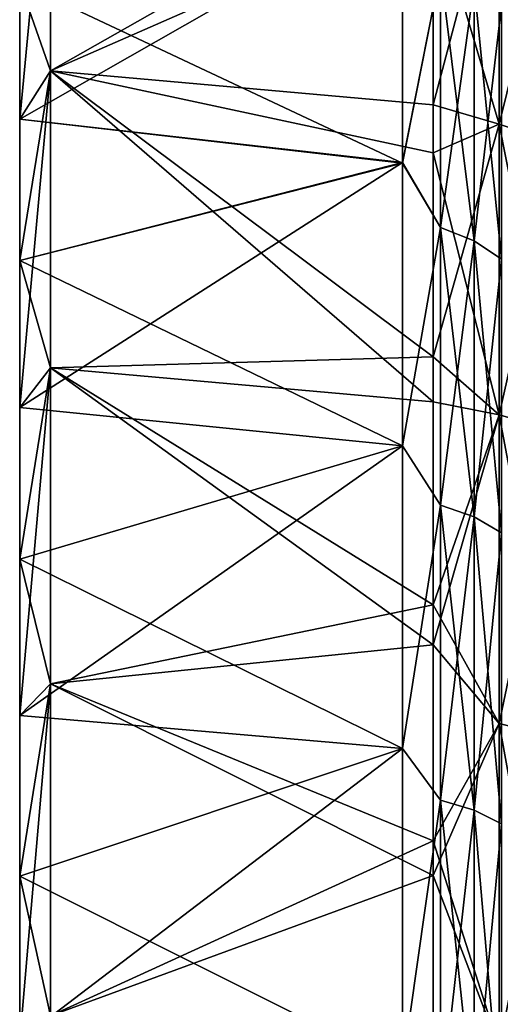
# Model space of a CAD drawing. Header units: metres. Extents: x 26 to 263, y -109 to 109.
# Tile 28 of 256: x 26.26 to 30.34, y -64.12 to -55.78. Entities that reach past the tile are written whole.
import ezdxf

# ---------------------------------------------------------------- set-up
doc = ezdxf.new("R2010")
doc.units = ezdxf.units.M
doc.layers.add('solid_500750', color=7, linetype='CONTINUOUS')

msp = doc.modelspace()

# ---------------------------------------------------------------- linework, layer by layer
at = {"layer": 'solid_500750'}
for points in [[(26.260599, -56.61935, 16.811234), (26.521072, -56.209831, 18.37702), (26.521072, -53.872433, 16.35165)], [(26.260599, -56.61935, 16.811234), (26.521072, -53.872433, 16.35165), (26.260599, -55.46637, 15.816665)], [(26.260599, -55.46637, -30.156075), (26.521072, -53.872433, -30.691061), (26.521072, -56.209831, -32.716431)], [(26.521072, -56.209831, -32.716431), (26.521072, -53.872433, -30.691061), (29.768579, -54.786304, -30.760347)], [(26.521072, -53.872433, 16.35165), (26.521072, -56.209831, 18.37702), (29.768578, -54.368267, 16.032803)], [(26.521072, -56.209831, 18.37702), (29.768578, -56.49818, 17.875162), (29.768578, -54.368267, 16.032803)], [(30.32963, -54.378475, 15.820929), (29.768578, -54.368267, 16.032803), (29.768578, -56.49818, 17.875162)], [(30.32963, -54.378475, 15.820929), (29.768578, -56.49818, 17.875162), (30.32963, -56.663136, 17.800598)], [(30.32963, -56.663136, -32.140011), (29.768579, -54.786304, -30.760347), (30.32963, -54.378475, -30.160339)], [(30.32963, -54.378475, 15.820929), (30.32963, -56.663136, 17.800598), (30.847132, -54.568119, 15.622037)], [(30.32963, -54.378475, -30.160339), (30.847132, -54.568119, -29.961449), (30.847132, -56.833015, -31.923992)], [(30.32963, -56.663136, -32.140011), (30.32963, -54.378475, -30.160339), (30.847132, -56.833015, -31.923992)], [(30.32963, -56.663136, 17.800598), (30.847132, -56.833015, 17.584581), (30.847132, -54.568119, 15.622037)], [(26.260599, -56.61935, -31.150644), (29.508106, -56.98872, -30.713007), (29.508106, -54.769676, -28.702417)], [(26.260599, -55.46637, -30.156075), (26.260599, -56.61935, -31.150644), (29.508106, -54.769676, -28.702417)], [(26.260599, -55.46637, 15.816665), (29.508106, -54.781982, 14.375306), (29.508106, -56.994492, 16.378328)], [(26.521072, -56.209831, -32.716431), (29.768579, -54.786304, -30.760347), (29.768579, -56.904617, -32.530632)], [(29.83115, -55.357204, -29.133877), (29.508106, -54.769676, -28.702417), (29.508106, -56.98872, -30.713007)], [(29.83115, -55.357204, 14.794467), (29.508106, -56.994492, 16.378328), (29.508106, -54.781982, 14.375306)], [(30.32963, -56.663136, -32.140011), (29.768579, -56.904617, -32.530632), (29.768579, -54.786304, -30.760347)], [(29.83115, -55.357204, 14.794467), (29.83115, -57.539864, 16.685751), (29.508106, -56.994492, 16.378328)], [(29.83115, -57.539864, -31.025162), (29.83115, -55.357204, -29.133877), (29.508106, -56.98872, -30.713007)], [(30.117727, -57.652622, 16.542366), (29.83115, -57.539864, 16.685751), (29.83115, -55.357204, 14.794467)], [(30.117727, -55.483082, 14.662449), (30.117727, -57.652622, 16.542366), (29.83115, -55.357204, 14.794467)], [(30.117727, -55.483082, -29.00186), (29.83115, -55.357204, -29.133877), (29.83115, -57.539864, -31.025162)], [(26.260599, -55.46637, -30.156075), (26.521072, -56.209831, -32.716431), (26.260599, -56.61935, -31.150644)], [(26.260599, -56.61935, 16.811234), (26.260599, -55.46637, 15.816665), (29.508106, -56.994492, 16.378328)], [(30.117727, -57.652622, -30.881777), (30.117727, -55.483082, -29.00186), (29.83115, -57.539864, -31.025162)], [(30.347261, -57.807426, 16.345516), (30.117727, -57.652622, 16.542366), (30.117727, -55.483082, 14.662449)], [(30.347261, -55.655899, 14.481206), (30.347261, -57.807426, 16.345516), (30.117727, -55.483082, 14.662449)], [(30.347261, -55.655899, -28.820618), (30.117727, -55.483082, -29.00186), (30.117727, -57.652622, -30.881777)], [(30.347261, -57.807426, -30.684927), (30.347261, -55.655899, -28.820618), (30.117727, -57.652622, -30.881777)], [(26.260599, -59.064663, 18.6248), (26.521072, -58.729172, 20.171034), (26.521072, -56.209831, 18.37702)], [(26.260599, -57.819748, 17.748032), (26.521072, -56.209831, 18.37702), (26.260599, -56.61935, 16.811234)], [(26.260599, -59.064663, 18.6248), (26.521072, -56.209831, 18.37702), (26.260599, -57.819748, 17.748032)], [(26.260599, -57.819748, -32.087444), (26.521072, -56.209831, -32.716431), (26.521072, -58.729172, -34.510445)], [(26.260599, -56.61935, -31.150644), (26.521072, -56.209831, -32.716431), (26.260599, -57.819748, -32.087444)], [(26.521072, -56.209831, -32.716431), (29.768579, -56.904617, -32.530632), (29.768579, -59.016041, -34.014111)], [(26.521072, -58.729172, -34.510445), (26.521072, -56.209831, -32.716431), (29.768579, -59.016041, -34.014111)], [(26.521072, -56.209831, 18.37702), (29.768578, -58.634014, 19.424849), (29.768578, -56.49818, 17.875162)], [(26.521072, -56.209831, 18.37702), (26.521072, -58.729172, 20.171034), (29.768578, -58.634014, 19.424849)], [(30.32963, -56.663136, 17.800598), (29.768578, -56.49818, 17.875162), (29.768578, -58.634014, 19.424849)], [(26.260599, -57.819748, 17.748032), (26.260599, -56.61935, 16.811234), (29.508106, -56.994492, 16.378328)], [(26.260599, -56.61935, -31.150644), (26.260599, -57.819748, -32.087444), (29.508106, -56.98872, -30.713007)], [(30.32963, -56.663136, 17.800598), (29.768578, -58.634014, 19.424849), (30.32963, -59.125633, 19.554132)], [(30.32963, -59.125633, -33.893543), (29.768579, -56.904617, -32.530632), (30.32963, -56.663136, -32.140011)], [(30.32963, -56.663136, 17.800598), (30.32963, -59.125633, 19.554132), (30.847132, -56.833015, 17.584581)], [(30.32963, -56.663136, -32.140011), (30.847132, -56.833015, -31.923992), (30.847132, -59.274208, -33.662357)], [(30.32963, -59.125633, -33.893543), (30.32963, -56.663136, -32.140011), (30.847132, -59.274208, -33.662357)], [(30.32963, -59.125633, 19.554132), (30.847132, -59.274208, 19.322947), (30.847132, -56.833015, 17.584581)], [(30.32963, -59.125633, -33.893543), (29.768579, -59.016041, -34.014111), (29.768579, -56.904617, -32.530632)], [(26.260599, -59.064663, -32.964211), (29.508106, -59.389694, -32.492702), (29.508106, -56.98872, -30.713007)], [(26.260599, -57.819748, -32.087444), (26.260599, -59.064663, -32.964211), (29.508106, -56.98872, -30.713007)], [(26.260599, -57.819748, 17.748032), (29.508106, -56.994492, 16.378328), (29.508106, -59.390198, 18.153625)], [(29.83115, -57.539864, -31.025162), (29.508106, -56.98872, -30.713007), (29.508106, -59.389694, -32.492702)], [(29.83115, -57.539864, 16.685751), (29.508106, -59.390198, 18.153625), (29.508106, -56.994492, 16.378328)], [(29.83115, -57.539864, 16.685751), (29.83115, -59.892414, 18.360996), (29.508106, -59.390198, 18.153625)], [(29.83115, -59.892414, -32.700405), (29.83115, -57.539864, -31.025162), (29.508106, -59.389694, -32.492702)], [(30.117727, -59.991035, 18.207541), (29.83115, -59.892414, 18.360996), (29.83115, -57.539864, 16.685751)], [(30.117727, -57.652622, 16.542366), (30.117727, -59.991035, 18.207541), (29.83115, -57.539864, 16.685751)], [(30.117727, -57.652622, -30.881777), (29.83115, -57.539864, -31.025162), (29.83115, -59.892414, -32.700405)], [(30.117727, -59.991035, -32.546951), (30.117727, -57.652622, -30.881777), (29.83115, -59.892414, -32.700405)], [(30.347261, -60.126427, 17.996868), (30.117727, -59.991035, 18.207541), (30.117727, -57.652622, 16.542366)], [(30.347261, -57.807426, 16.345516), (30.347261, -60.126427, 17.996868), (30.117727, -57.652622, 16.542366)], [(30.347261, -57.807426, -30.684927), (30.117727, -57.652622, -30.881777), (30.117727, -59.991035, -32.546951)], [(26.260599, -57.819748, -32.087444), (26.521072, -58.729172, -34.510445), (26.260599, -59.064663, -32.964211)], [(26.260599, -59.064663, 18.6248), (26.260599, -57.819748, 17.748032), (29.508106, -59.390198, 18.153625)], [(30.347261, -60.126427, -32.336277), (30.347261, -57.807426, -30.684927), (30.117727, -59.991035, -32.546951)], [(26.521072, -58.729172, 20.171034), (29.768578, -60.737659, 20.70808), (29.768578, -58.634014, 19.424849)], [(30.32963, -59.125633, 19.554132), (29.768578, -58.634014, 19.424849), (29.768578, -60.737659, 20.70808)], [(26.260599, -61.675961, 20.189951), (26.521072, -61.407639, 21.717447), (26.521072, -58.729172, 20.171034)], [(26.260599, -60.351101, 19.439428), (26.521072, -58.729172, 20.171034), (26.260599, -59.064663, 18.6248)], [(26.260599, -61.675961, 20.189951), (26.521072, -58.729172, 20.171034), (26.260599, -60.351101, 19.439428)], [(26.260599, -60.351101, -33.778839), (26.521072, -58.729172, -34.510445), (26.521072, -61.407639, -36.056858)], [(26.260599, -59.064663, -32.964211), (26.521072, -58.729172, -34.510445), (26.260599, -60.351101, -33.778839)], [(26.521072, -58.729172, -34.510445), (29.768579, -59.016041, -34.014111), (29.768578, -61.075016, -35.233154)], [(26.521072, -61.407639, -36.056858), (26.521072, -58.729172, -34.510445), (29.768578, -61.075016, -35.233154)], [(26.521072, -58.729172, 20.171034), (26.521072, -61.407639, 21.717447), (29.768578, -60.737659, 20.70808)], [(26.260599, -60.351101, 19.439428), (26.260599, -59.064663, 18.6248), (29.508106, -59.390198, 18.153625)], [(26.260599, -59.064663, -32.964211), (26.260599, -60.351101, -33.778839), (29.508106, -59.389694, -32.492702)], [(30.32963, -59.125633, -33.893543), (29.768578, -61.075016, -35.233154), (29.768579, -59.016041, -34.014111)], [(30.32963, -61.74366, -35.405064), (29.768578, -61.075016, -35.233154), (30.32963, -59.125633, -33.893543)], [(30.32963, -59.125633, 19.554132), (29.768578, -60.737659, 20.70808), (30.32963, -61.74366, 21.065653)], [(30.32963, -59.125633, 19.554132), (30.32963, -61.74366, 21.065653), (30.847132, -59.274208, 19.322947)], [(30.32963, -59.125633, -33.893543), (30.847132, -59.274208, -33.662357), (30.847132, -61.869587, -35.160801)], [(30.32963, -61.74366, -35.405064), (30.32963, -59.125633, -33.893543), (30.847132, -61.869587, -35.160801)], [(30.32963, -61.74366, 21.065653), (30.847132, -61.869587, 20.82139), (30.847132, -59.274208, 19.322947)], [(26.260599, -61.675961, -34.529362), (29.508106, -61.955704, -34.029598), (29.508106, -59.389694, -32.492702)], [(26.260599, -60.351101, -33.778839), (26.260599, -61.675961, -34.529362), (29.508106, -59.389694, -32.492702)], [(26.260599, -60.351101, 19.439428), (29.508106, -59.390198, 18.153625), (29.508106, -61.954414, 19.689495)], [(29.83115, -59.892414, -32.700405), (29.508106, -59.389694, -32.492702), (29.508106, -61.955704, -34.029598)], [(29.83115, -59.892414, 18.360996), (29.508106, -61.954414, 19.689495), (29.508106, -59.390198, 18.153625)], [(29.83115, -59.892414, 18.360996), (29.83115, -62.393559, 19.805031), (29.508106, -61.954414, 19.689495)], [(29.83115, -62.393559, -34.144444), (29.83115, -59.892414, -32.700405), (29.508106, -61.955704, -34.029598)], [(30.117727, -62.477142, 19.642897), (29.83115, -62.393559, 19.805031), (29.83115, -59.892414, 18.360996)], [(30.117727, -59.991035, 18.207541), (30.117727, -62.477142, 19.642897), (29.83115, -59.892414, 18.360996)], [(30.117727, -59.991035, -32.546951), (29.83115, -59.892414, -32.700405), (29.83115, -62.393559, -34.144444)], [(30.117727, -62.477142, -33.982307), (30.117727, -59.991035, -32.546951), (29.83115, -62.393559, -34.144444)], [(30.347261, -62.591896, 19.420307), (30.117727, -62.477142, 19.642897), (30.117727, -59.991035, 18.207541)], [(30.347261, -60.126427, 17.996868), (30.347261, -62.591896, 19.420307), (30.117727, -59.991035, 18.207541)], [(30.347261, -60.126427, -32.336277), (30.117727, -59.991035, -32.546951), (30.117727, -62.477142, -33.982307)], [(30.347261, -62.591896, -33.75972), (30.347261, -60.126427, -32.336277), (30.117727, -62.477142, -33.982307)], [(26.260599, -60.351101, -33.778839), (26.521072, -61.407639, -36.056858), (26.260599, -61.675961, -34.529362)], [(26.260599, -61.675961, 20.189951), (26.260599, -60.351101, 19.439428), (29.508106, -61.954414, 19.689495)], [(26.521072, -61.407639, 21.717447), (29.768578, -62.738304, 21.734236), (29.768578, -60.737659, 20.70808)], [(30.32963, -61.74366, 21.065653), (29.768578, -60.737659, 20.70808), (29.768578, -62.738304, 21.734236)], [(26.521072, -61.407639, -36.056858), (29.768578, -61.075016, -35.233154), (29.768578, -63.030155, -36.208794)], [(30.32963, -61.74366, -35.405064), (29.768578, -63.030155, -36.208794), (29.768578, -61.075016, -35.233154)], [(26.260599, -64.428093, 21.491613), (26.521072, -64.22097, 23.002253), (26.521072, -61.407639, 21.717447)], [(26.260599, -63.036049, 20.874563), (26.521072, -61.407639, 21.717447), (26.260599, -61.675961, 20.189951)], [(26.260599, -64.428093, 21.491613), (26.521072, -61.407639, 21.717447), (26.260599, -63.036049, 20.874563)], [(26.260599, -63.036049, -35.213974), (26.521072, -61.407639, -36.056858), (26.521072, -64.22097, -37.341663)], [(26.260599, -61.675961, -34.529362), (26.521072, -61.407639, -36.056858), (26.260599, -63.036049, -35.213974)], [(26.521072, -64.22097, -37.341663), (26.521072, -61.407639, -36.056858), (29.768578, -63.030155, -36.208794)], [(26.521072, -61.407639, 21.717447), (26.521072, -64.22097, 23.002253), (29.768578, -62.738304, 21.734236)], [(26.260599, -63.036049, 20.874563), (26.260599, -61.675961, 20.189951), (29.508106, -61.954414, 19.689495)], [(26.260599, -61.675961, -34.529362), (26.260599, -63.036049, -35.213974), (29.508106, -61.955704, -34.029598)], [(30.32963, -64.493515, -36.660881), (29.768578, -63.030155, -36.208794), (30.32963, -61.74366, -35.405064)], [(30.32963, -61.74366, 21.065653), (29.768578, -62.738304, 21.734236), (30.32963, -64.493515, 22.32147)], [(30.32963, -61.74366, 21.065653), (30.32963, -64.493515, 22.32147), (30.847132, -61.869587, 20.82139)], [(30.32963, -61.74366, -35.405064), (30.847132, -61.869587, -35.160801), (30.847132, -64.59565, -36.405754)], [(30.32963, -64.493515, -36.660881), (30.32963, -61.74366, -35.405064), (30.847132, -64.59565, -36.405754)], [(30.32963, -64.493515, 22.32147), (30.847132, -64.59565, 22.066341), (30.847132, -61.869587, 20.82139)], [(26.260599, -63.036049, 20.874563), (29.508106, -61.954414, 19.689495), (29.508106, -64.661476, 20.968477)], [(26.260599, -64.428093, -35.831024), (29.508106, -64.661758, -35.308006), (29.508106, -61.955704, -34.029598)], [(26.260599, -63.036049, -35.213974), (26.260599, -64.428093, -35.831024), (29.508106, -61.955704, -34.029598)], [(29.83115, -62.393559, 19.805031), (29.508106, -64.661476, 20.968477), (29.508106, -61.954414, 19.689495)], [(29.83115, -62.393559, -34.144444), (29.508106, -61.955704, -34.029598), (29.508106, -64.661758, -35.308006)], [(29.83115, -62.393559, 19.805031), (29.83115, -65.020638, 21.004778), (29.508106, -64.661476, 20.968477)], [(29.83115, -65.020638, -35.344189), (29.83115, -62.393559, -34.144444), (29.508106, -64.661758, -35.308006)], [(30.117727, -65.088432, 20.835434), (29.83115, -65.020638, 21.004778), (29.83115, -62.393559, 19.805031)], [(30.117727, -62.477142, 19.642897), (30.117727, -65.088432, 20.835434), (29.83115, -62.393559, 19.805031)], [(30.117727, -62.477142, -33.982307), (29.83115, -62.393559, -34.144444), (29.83115, -65.020638, -35.344189)], [(30.117727, -65.088432, -35.174843), (30.117727, -62.477142, -33.982307), (29.83115, -65.020638, -35.344189)], [(30.347261, -65.181511, 20.602943), (30.117727, -65.088432, 20.835434), (30.117727, -62.477142, 19.642897)], [(30.347261, -62.591896, 19.420307), (30.347261, -65.181511, 20.602943), (30.117727, -62.477142, 19.642897)], [(30.347261, -62.591896, -33.75972), (30.117727, -62.477142, -33.982307), (30.117727, -65.088432, -35.174843)], [(30.347261, -65.181511, -34.942356), (30.347261, -62.591896, -33.75972), (30.117727, -65.088432, -35.174843)], [(26.521072, -64.22097, 23.002253), (29.768578, -64.629623, 22.548298), (29.768578, -62.738304, 21.734236)], [(30.32963, -64.493515, 22.32147), (29.768578, -62.738304, 21.734236), (29.768578, -64.629623, 22.548298)], [(26.260599, -63.036049, -35.213974), (26.521072, -64.22097, -37.341663), (26.260599, -64.428093, -35.831024)], [(26.260599, -64.428093, 21.491613), (26.260599, -63.036049, 20.874563), (29.508106, -64.661476, 20.968477)], [(26.521072, -64.22097, -37.341663), (29.768578, -63.030155, -36.208794), (29.768578, -64.878777, -36.984348)], [(30.32963, -64.493515, -36.660881), (29.768578, -64.878777, -36.984348), (29.768578, -63.030155, -36.208794)]]:
    msp.add_3dface(points, dxfattribs=at)

doc.saveas('drawing.dxf')
